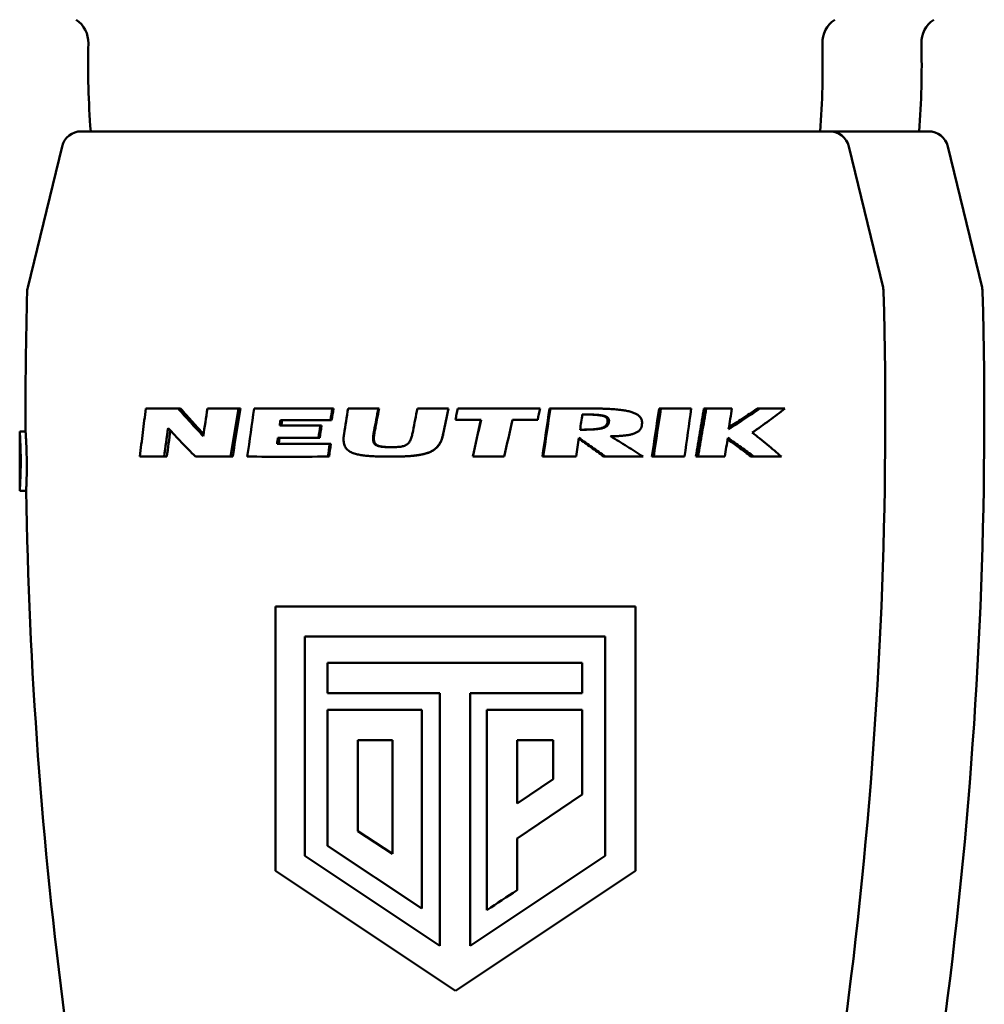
# Model space of a CAD drawing. Header units: millimetres. Extents: x 0 to 2239, y -60 to 841.
# Tile 9 of 151: x 294 to 319, y 79 to 104. Entities that reach past the tile are written whole.
import ezdxf

# ---------------------------------------------------------------- set-up
doc = ezdxf.new("R2010")
doc.units = ezdxf.units.MM
doc.layers.add('Sichtbar (ISO)', color=7, linetype='Continuous', lineweight=50)

msp = doc.modelspace()

# ---------------------------------------------------------------- linework, layer by layer
at = {"layer": 'Sichtbar (ISO)'}
for p, q in [((295.7941, 101.101), (314.6858, 101.101)), ((314.6858, 101.101), (317.1858, 101.101)), ((295.3082, 100.7191), (294.4416, 97.1527)), ((315.1716, 100.7191), (316.0383, 97.1527)), ((317.6716, 100.7191), (318.5383, 97.1527)), ((298.303, 94.1009), (298.2391, 94.101)), ((299.8166, 94.1009), (299.7666, 94.101)), ((302.1624, 94.1009), (302.1341, 94.101)), ((303.3137, 94.1009), (303.296, 94.101)), ((305.0676, 94.1009), (305.066, 94.101)), ((305.3024, 94.1009), (305.303, 94.101)), ((307.6164, 94.1009), (307.6383, 94.101)), ((310.3811, 94.1009), (310.4285, 94.101)), ((311.515, 94.1009), (311.5728, 94.101)), ((312.8573, 94.1009), (312.9274, 94.101)), ((302.1161, 93.8032), (302.0874, 93.8031)), ((305.24, 93.8176), (305.24, 93.8175)), ((294.3871, 93.521), (294.2399, 93.521)), ((294.2399, 92.021), (294.2399, 93.521)), ((300.845, 93.6671), (300.8046, 93.6669)), ((301.8615, 93.6671), (301.8304, 93.6669)), ((309.0807, 93.7577), (309.1161, 93.7575)), ((301.8146, 93.3625), (301.7831, 93.362)), ((300.7772, 93.2053), (300.7362, 93.2047)), ((302.0987, 93.2053), (302.0697, 93.2047)), ((297.9534, 92.8849), (297.8862, 92.884)), ((299.6176, 92.8849), (299.5658, 92.884)), ((302.049, 92.8849), (302.0196, 92.884)), ((304.1328, 92.9032), (304.1258, 92.9026)), ((305.6769, 92.8849), (305.6809, 92.884)), ((307.4369, 92.8849), (307.4572, 92.884)), ((308.9898, 92.8849), (309.0244, 92.884)), ((310.2009, 92.8849), (310.2466, 92.884)), ((311.3102, 92.8849), (311.3661, 92.884)), ((294.402, 92.021), (294.2399, 92.021)), ((300.6944, 89.101), (300.6944, 82.419)), ((300.6944, 89.101), (309.7854, 89.101)), ((309.7854, 82.419), (309.7854, 89.101)), ((301.4364, 82.805), (301.4364, 88.34)), ((309.0244, 88.34), (301.4364, 88.34)), ((309.0244, 88.34), (309.0244, 82.805)), ((302.0124, 87.675), (308.4434, 87.675)), ((304.8504, 86.914), (302.0124, 86.914)), ((304.8504, 86.914), (304.8504, 80.524)), ((305.6114, 80.524), (305.6114, 86.914)), ((308.4434, 86.914), (305.6114, 86.914)), ((302.0124, 86.485), (302.0124, 83.055)), ((302.0124, 86.485), (304.3894, 86.485)), ((304.3894, 81.467), (304.3894, 86.485)), ((306.0354, 86.485), (308.4434, 86.485)), ((306.0354, 86.485), (306.0354, 81.431)), ((308.4434, 84.349), (308.4434, 86.485)), ((303.6494, 85.724), (302.7734, 85.724)), ((307.7094, 85.724), (306.7964, 85.724)), ((307.7094, 84.736), (306.7964, 84.119)), ((306.7964, 83.2407), (308.4434, 84.349)), ((303.6494, 82.85), (302.7734, 83.425)), ((302.0124, 83.055), (304.3894, 81.467)), ((304.8504, 80.524), (301.4364, 82.805)), ((309.0244, 82.805), (305.6114, 80.524)), ((300.6944, 82.419), (305.2399, 79.3887)), ((305.2399, 79.3887), (309.7854, 82.419))]:
    msp.add_line(p, q, dxfattribs=at)
for centre, radius, start, end in [((295.2741, 103.3393), 0.7, 358.60097, 56.2218), ((315.2057, 103.3393), 0.7, 123.7782, 181.39897), ((317.7057, 103.3393), 0.7, 123.7782, 181.39897), ((317.9673, 102.7851), 22, 178.60082, 184.39006), ((292.5125, 102.7851), 22, 355.60994, 1.39918), ((295.0125, 102.7851), 22, 355.60994, 1.39918), ((295.7941, 100.601), 0.5, 90, 166.34185), ((314.6858, 100.601), 0.5, 13.65815, 90), ((317.1858, 100.601), 0.5, 13.65815, 90), ((411.8042, 93.9357), 117.4179, 178.481198, 180.202328), ((294.9274, 97.0346), 0.5, 166.34185, 178.4812), ((198.6756, 93.9357), 117.4179, 346.012168, 1.518804), ((201.1756, 93.9357), 117.4179, 346.012168, 1.518804), ((315.5524, 97.0346), 0.5, 1.51924, 13.65815), ((318.0524, 97.0346), 0.5, 1.51924, 13.65815), ((411.8042, 93.9357), 117.4179, 180.934316, 193.987819)]:
    msp.add_arc(centre, radius, start, end, dxfattribs=at)
for centre, major_axis, ratio, start_param, end_param in [((305.2405, 94.0856), (10.9543, -0.0105), 0.0010367, 2.264182, 2.3652429), ((314.371, 100.0328), (13.7757, 78.6414), 0.1780548, 1.6774396, 1.6863394), ((305.2399, 94.0857), (10.9535, -0.0083), 0.0011874, 2.0940383, 2.1789333), ((313.8154, 99.2852), (-14.5155, -79.8687), 0.1595586, 4.8063056, 4.821577), ((314.0369, 99.2234), (14.4391, 80.0211), 0.1616188, 1.6639815, 1.6792098), ((310.8705, 98.9115), (13.0794, 86.4623), 0.1131811, 1.6435734, 1.6576747), ((305.2399, 94.0856), (10.9535, -0.0058), 0.0013099, 1.8582913, 2.0530991), ((309.2665, 97.0828), (-14.4887, -90.4606), 0.0717969, 4.7568541, 4.7601492), ((309.4139, 97.0415), (14.3894, 90.5552), 0.0731441, 1.6148955, 1.6181843), ((308.7873, 96.6799), (14.5525, 91.1566), 0.0625908, 1.6090805, 1.6161485), ((305.2399, 94.0856), (10.9535, -0.0033), 0.0013765, 1.7492179, 1.8208958), ((308.9306, 95.8717), (-16.4759, -83.7895), 0.0607772, 4.7454712, 4.7521903), ((309.0085, 95.8472), (16.3638, 83.9038), 0.061509, 1.6036047, 1.6103089), ((307.1508, 94.8994), (16.6433, 84.1407), 0.0310154, 1.5864193, 1.5931531), ((305.2399, 94.0856), (10.9535, -0.0008), 0.001407, 1.5866756, 1.6584167), ((305.7478, 94.1183), (-17.1021, -81.5881), 0.0079631, 4.7142691, 4.7221625), ((305.7589, 94.1152), (16.9853, 81.7074), 0.0080758, 1.5726501, 1.5805253), ((305.2399, 94.0856), (10.9535, 0.0016), 0.0014062, 1.374154, 1.5650384), ((300.7786, 91.9615), (-17.2886, -78.3317), 0.0746835, 1.6109716, 1.6145914), ((302.5591, 91.5665), (-14.0379, -94.2004), 0.0486264, 1.5920389, 1.6049496), ((302.6704, 91.5351), (14.1415, 94.1296), 0.0476356, 4.7338766, 4.7468082), ((305.2399, 94.0856), (10.9535, 0.0041), 0.0013585, 1.2578237, 1.3500433), ((298.6414, 88.8546), (-13.5824, -86.1993), 0.123936, 1.6370871, 1.6512114), ((298.8636, 88.7938), (13.661, 86.0692), 0.1219185, 4.7792694, 4.7934278), ((305.2399, 94.0857), (10.9535, 0.0078), 0.0012084, 0.995873, 1.0773171), ((298.4629, 88.1105), (-12.9062, -84.3017), 0.1375381, 1.6484918, 1.6629545), ((305.2399, 94.0857), (10.9535, 0.0093), 0.0011124, 0.8797616, 0.9543191), ((293.9536, 87.2671), (-14.0147, -75.1105), 0.2205415, 1.6959846, 1.7029574), ((305.2402, 93.8154), (10.9542, 0.005), 0.0010328, 4.2975074, 4.4204422), ((305.2399, 93.8285), (10.9533, 0), 0.0010053, 4.7123907, 4.771595), ((304.1472, 93.2283), (-17.3605, -78.8452), 0.0194181, 1.5707164, 1.5825449), ((304.1557, 93.2233), (17.4769, 78.7167), 0.0193778, 4.7123814, 4.7242405), ((302.46, 92.4807), (-17.4173, -78.676), 0.0475597, 1.5864511, 1.5983162), ((305.2399, 93.8285), (10.9537, -0.0014), 0.0009965, 4.8442124, 4.9032955), ((301.816, 90.7377), (-13.7703, -93.0277), 0.0647893, 1.6107762, 1.6149279), ((314.1914, 100.7049), (-12.333, -75.127), 0.1965267, 4.8392141, 4.8488757), ((314.4786, 100.6354), (12.2876, 75.3168), 0.1991942, 1.6975257, 1.7063154), ((305.2404, 93.6919), (10.9546, 0.009), 0.0021378, 4.2954923, 4.3958388), ((305.2406, 93.6919), (10.8552, 0.0089), 0.0021378, 4.295486, 4.3958355), ((309.5947, 97.2832), (-14.3214, -89.8083), 0.0781577, 4.7651271, 4.7685248), ((309.7625, 97.2381), (14.2259, 89.9098), 0.0797095, 1.6231327, 1.6265236), ((305.2403, 93.4155), (-10.9534, -0.0194), 0.0045547, 1.1493262, 1.2496628), ((301.9283, 90.7032), (-13.8317, -93.4812), 0.0632478, 1.6034847, 1.6085781), ((293.5882, 87.1584), (-14.2424, -76.3637), 0.2215115, 1.6870716, 1.6933135), ((309.3666, 96.9432), (-14.4266, -89.8669), 0.0727492, 4.7656767, 4.7692482), ((309.5304, 96.9005), (14.3295, 89.9675), 0.0742847, 1.6237086, 1.627273), ((305.2399, 92.9819), (-10.9491, -0.0686), 0.0063863, 0.7558768, 0.8343519), ((305.2407, 92.982), (-10.9506, -0.0549), 0.0074259, 0.9280291, 1.0259782), ((305.2399, 92.982), (-10.9492, -0.0383), 0.0082858, 1.070358, 1.2722346), ((305.2399, 92.9821), (-10.9493, 0.0075), 0.0089315, 1.6110885, 1.6837523), ((305.2399, 92.982), (-10.9493, 0.0236), 0.0086932, 1.7747259, 1.8530811), ((305.2396, 92.982), (-10.9502, 0.0383), 0.0082498, 1.9237468, 2.0189424), ((305.2399, 92.982), (-10.9492, 0.0484), 0.0077891, 2.0457456, 2.1274216), ((305.2399, 92.982), (-10.9491, 0.0579), 0.0072233, 2.1646332, 2.2411325), ((305.2396, 92.982), (-10.9496, 0.0707), 0.0062089, 2.3301711, 2.4214641), ((302.0139, 93.9151), (-0.0001, -111.7815), 0.0000128, 4.7682413, 4.7750613), ((308.4449, 93.9153), (0.0001, 111.8677), 0.0000136, 1.6266081, 1.6334228), ((302.7754, 93.9016), (0.0001, 113.8807), 0.0000175, 1.6426659, 1.6629221), ((303.651, 93.9205), (-0.0001, -116.0009), 0.0000132, 4.7831067, 4.8079689), ((306.8027, 93.9239), (0.0005, 116.1009), 0.000054, 1.6414823, 1.6553483), ((307.7137, 93.9084), (-0.0003, -113.9621), 0.0000371, 4.7842673, 4.7929622), ((306.77, 93.9113), (-0.0026, 115.9579), 0.0002266, 4.6089117, 4.6202372), ((305.9693, 81.3878), (11.8747, 7.8438), 0.0000267, 4.7179379, 4.7820802)]:
    msp.add_ellipse(centre, major_axis=major_axis, ratio=ratio, start_param=start_param, end_param=end_param, dxfattribs=at)
for points, knots in [([(297.2729, 92.884), (297.2978, 93.0867), (297.323, 93.2894), (297.3736, 93.6951), (297.3992, 93.898), (297.4249, 94.101)], [0.00000101, 0.00000101, 0.00000101, 0.00000101, 0.06187348, 0.06187348, 0.12374591, 0.12374591, 0.12374591, 0.12374591]), ([(298.2391, 94.101), (298.3414, 93.9844), (298.4455, 93.8678), (298.6571, 93.6351), (298.7646, 93.519), (298.8738, 93.403)], [0.00000086, 0.00000086, 0.00000086, 0.00000086, 0.05311507, 0.05311507, 0.106226, 0.106226, 0.106226, 0.106226]), ([(298.8821, 93.457), (298.791, 93.555), (298.701, 93.6533), (298.5075, 93.8679), (298.4044, 93.9843), (298.303, 94.1009)], [0.008128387, 0.008128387, 0.008128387, 0.008128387, 0.05281882, 0.05281882, 0.105638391, 0.105638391, 0.105638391, 0.105638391]), ([(305.24, 93.8175), (305.2505, 93.8648), (305.261, 93.912), (305.282, 94.0065), (305.2925, 94.0538), (305.303, 94.101)], [0.000001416, 0.000001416, 0.000001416, 0.000001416, 0.01452291, 0.01452291, 0.029044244, 0.029044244, 0.029044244, 0.029044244]), ([(305.3024, 94.1009), (305.292, 94.0537), (305.2816, 94.0064), (305.2608, 93.912), (305.2504, 93.8648), (305.24, 93.8176)], [0.000010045, 0.000010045, 0.000010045, 0.000010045, 0.014517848, 0.014517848, 0.029016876, 0.029016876, 0.029016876, 0.029016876]), ([(308.6124, 94.101), (308.6533, 94.101), (308.693, 94.1009), (308.7313, 94.1006), (308.7697, 94.1002), (308.8067, 94.0998), (308.8425, 94.0991), (308.8783, 94.0985), (308.9128, 94.0977), (308.9462, 94.0967), (308.9796, 94.0958), (309.0119, 94.0947), (309.0431, 94.0934), (309.0743, 94.0921), (309.1044, 94.0907), (309.1335, 94.0891), (309.1626, 94.0875), (309.1907, 94.0857), (309.2179, 94.0838), (309.2451, 94.0819), (309.2713, 94.0798), (309.2967, 94.0775), (309.3221, 94.0753), (309.3466, 94.0729), (309.3704, 94.0702), (309.3941, 94.0676), (309.4171, 94.0648), (309.4393, 94.0618), (309.4615, 94.0588), (309.483, 94.0556), (309.5037, 94.0522), (309.5244, 94.0488), (309.5443, 94.0452), (309.5635, 94.0414), (309.5826, 94.0376), (309.601, 94.0337), (309.6186, 94.0295), (309.6361, 94.0253), (309.6529, 94.0209), (309.6689, 94.0163), (309.6849, 94.0117), (309.7002, 94.0069), (309.7149, 94.0018), (309.7296, 93.9967), (309.7436, 93.9914), (309.7571, 93.9858), (309.7706, 93.9801), (309.7834, 93.9742), (309.7958, 93.9679), (309.8082, 93.9615), (309.8201, 93.9548), (309.8315, 93.9476), (309.8429, 93.9404), (309.8538, 93.9326), (309.8642, 93.9239), (309.8747, 93.9153), (309.8847, 93.9059), (309.8941, 93.8955), (309.9034, 93.8852), (309.9121, 93.8739), (309.9196, 93.8618), (309.9271, 93.8497), (309.9335, 93.8367), (309.9385, 93.8231), (309.9435, 93.8094), (309.9471, 93.7951), (309.9494, 93.7807), (309.9518, 93.7663), (309.953, 93.7518), (309.9529, 93.737)], [0, 0, 0, 0, 0.0434783, 0.0434783, 0.0434783, 0.0869565, 0.0869565, 0.0869565, 0.1304348, 0.1304348, 0.1304348, 0.173913, 0.173913, 0.173913, 0.2173913, 0.2173913, 0.2173913, 0.2608696, 0.2608696, 0.2608696, 0.3043478, 0.3043478, 0.3043478, 0.3478261, 0.3478261, 0.3478261, 0.3913043, 0.3913043, 0.3913043, 0.4347826, 0.4347826, 0.4347826, 0.4782609, 0.4782609, 0.4782609, 0.5217391, 0.5217391, 0.5217391, 0.5652174, 0.5652174, 0.5652174, 0.6086957, 0.6086957, 0.6086957, 0.6521739, 0.6521739, 0.6521739, 0.6956522, 0.6956522, 0.6956522, 0.7391304, 0.7391304, 0.7391304, 0.7826087, 0.7826087, 0.7826087, 0.826087, 0.826087, 0.826087, 0.8695652, 0.8695652, 0.8695652, 0.9130435, 0.9130435, 0.9130435, 0.9565217, 0.9565217, 0.9565217, 1, 1, 1, 1]), ([(311.515, 94.1009), (311.4812, 93.8984), (311.4473, 93.6958), (311.379, 93.2904), (311.3447, 93.0877), (311.3102, 92.8849)], [0.00000186, 0.00000186, 0.00000186, 0.00000186, 0.06203223, 0.06203223, 0.12406062, 0.12406062, 0.12406062, 0.12406062]), ([(311.3661, 92.884), (311.4009, 93.087), (311.4356, 93.2899), (311.5045, 93.6956), (311.5387, 93.8983), (311.5728, 94.101)], [0.00000101, 0.00000101, 0.00000101, 0.00000101, 0.0621037, 0.0621037, 0.1242064, 0.1242064, 0.1242064, 0.1242064]), ([(312.1388, 93.5789), (312.2763, 93.665), (312.4109, 93.7516), (312.6738, 93.9257), (312.8022, 94.0132), (312.9274, 94.101)], [0.00001123, 0.00001123, 0.00001123, 0.00001123, 0.05900293, 0.05900293, 0.11799894, 0.11799894, 0.11799894, 0.11799894]), ([(312.8573, 94.1009), (312.7332, 94.0131), (312.6059, 93.9257), (312.3678, 93.7667), (312.2579, 93.695), (312.1459, 93.6236)], [0.00000248, 0.00000248, 0.00000248, 0.00000248, 0.05856434, 0.05856434, 0.10703216, 0.10703216, 0.10703216, 0.10703216]), ([(313.5588, 94.101), (313.4301, 93.9979), (313.2971, 93.8955), (313.0224, 93.6924), (312.8808, 93.5917), (312.735, 93.492)], [0, 0, 0, 0, 0.06694474, 0.06694474, 0.13388353, 0.13388353, 0.13388353, 0.13388353]), ([(312.9274, 94.101), (313.0374, 94.1011), (313.145, 94.1011), (313.3555, 94.1011), (313.4584, 94.1011), (313.5588, 94.101)], [-0.092592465, -0.092592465, -0.092592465, -0.092592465, -0.04630335, -0.04630335, 0, 0, 0, 0]), ([(300.8247, 93.803), (300.8214, 93.7803), (300.818, 93.7577), (300.8113, 93.7123), (300.808, 93.6896), (300.8046, 93.6669)], [0.000006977, 0.000006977, 0.000006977, 0.000006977, 0.006902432, 0.006902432, 0.013799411, 0.013799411, 0.013799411, 0.013799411]), ([(300.845, 93.6671), (300.8493, 93.696), (300.8535, 93.7248), (300.8602, 93.7701), (300.8627, 93.7866), (300.8651, 93.803)], [-3.637095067, -3.637095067, -3.637095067, -3.637095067, -3.628332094, -3.628332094, -3.623333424, -3.623333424, -3.623333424, -3.623333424]), ([(309.1161, 93.7575), (309.1174, 93.7646), (309.1182, 93.7718), (309.1187, 93.7789), (309.1191, 93.7861), (309.1192, 93.7933), (309.1186, 93.8005), (309.118, 93.8077), (309.1168, 93.8148), (309.1149, 93.8218), (309.113, 93.8288), (309.1104, 93.8357), (309.1072, 93.8421), (309.1039, 93.8485), (309.1, 93.8544), (309.0955, 93.8597), (309.0911, 93.8651), (309.0861, 93.8698), (309.0809, 93.8742), (309.0756, 93.8785), (309.07, 93.8824), (309.0642, 93.886), (309.0584, 93.8896), (309.0523, 93.8929), (309.0459, 93.8959), (309.0395, 93.8989), (309.0329, 93.9016), (309.026, 93.9042), (309.0191, 93.9068), (309.0119, 93.9091), (309.0045, 93.9113), (308.997, 93.9135), (308.9893, 93.9156), (308.9813, 93.9175), (308.9733, 93.9194), (308.965, 93.9212), (308.9564, 93.9229), (308.9478, 93.9246), (308.9388, 93.9262), (308.9295, 93.9277), (308.9202, 93.9292), (308.9106, 93.9306), (308.9007, 93.9319), (308.8907, 93.9332), (308.8805, 93.9344), (308.8699, 93.9355), (308.8593, 93.9366), (308.8485, 93.9377), (308.8373, 93.9386), (308.8261, 93.9396), (308.8147, 93.9405), (308.8029, 93.9413), (308.7911, 93.9422), (308.7789, 93.9429), (308.7665, 93.9436), (308.754, 93.9443), (308.7412, 93.945), (308.728, 93.9455), (308.7147, 93.9461), (308.7012, 93.9466), (308.6872, 93.9471), (308.6732, 93.9476), (308.6589, 93.948), (308.6441, 93.9484), (308.6293, 93.9488), (308.6141, 93.9491), (308.5984, 93.9493), (308.5828, 93.9496), (308.5667, 93.9498), (308.5501, 93.95), (308.5335, 93.9502), (308.5165, 93.9503), (308.4989, 93.9504), (308.4814, 93.9505), (308.4633, 93.9506), (308.4448, 93.9506)], [0, 0, 0, 0, 0.04, 0.04, 0.04, 0.08, 0.08, 0.08, 0.12, 0.12, 0.12, 0.16, 0.16, 0.16, 0.2, 0.2, 0.2, 0.24, 0.24, 0.24, 0.28, 0.28, 0.28, 0.32, 0.32, 0.32, 0.36, 0.36, 0.36, 0.4, 0.4, 0.4, 0.44, 0.44, 0.44, 0.48, 0.48, 0.48, 0.52, 0.52, 0.52, 0.56, 0.56, 0.56, 0.6, 0.6, 0.6, 0.64, 0.64, 0.64, 0.68, 0.68, 0.68, 0.72, 0.72, 0.72, 0.76, 0.76, 0.76, 0.8, 0.8, 0.8, 0.84, 0.84, 0.84, 0.88, 0.88, 0.88, 0.92, 0.92, 0.92, 0.96, 0.96, 0.96, 1, 1, 1, 1]), ([(308.4448, 93.9505), (308.453, 93.9505), (308.4612, 93.9505), (308.4692, 93.9504), (308.4866, 93.9503), (308.5035, 93.9502), (308.5199, 93.95), (308.5363, 93.9498), (308.5523, 93.9496), (308.5678, 93.9493), (308.5833, 93.9491), (308.5984, 93.9487), (308.613, 93.9484), (308.6277, 93.948), (308.6419, 93.9476), (308.6557, 93.9471), (308.6696, 93.9466), (308.683, 93.9461), (308.6961, 93.9455), (308.7092, 93.9449), (308.7219, 93.9443), (308.7343, 93.9436), (308.7466, 93.9429), (308.7586, 93.9421), (308.7703, 93.9413), (308.782, 93.9405), (308.7934, 93.9396), (308.8045, 93.9386), (308.8155, 93.9377), (308.8263, 93.9366), (308.8368, 93.9355), (308.8472, 93.9344), (308.8574, 93.9332), (308.8672, 93.9319), (308.8771, 93.9306), (308.8866, 93.9292), (308.8958, 93.9277), (308.905, 93.9262), (308.9139, 93.9246), (308.9225, 93.9229), (308.931, 93.9212), (308.9392, 93.9195), (308.9472, 93.9175), (308.9551, 93.9156), (308.9627, 93.9136), (308.9701, 93.9114), (308.9775, 93.9091), (308.9846, 93.9068), (308.9914, 93.9042), (308.9983, 93.9017), (309.0049, 93.8989), (309.0112, 93.8959), (309.0175, 93.8929), (309.0235, 93.8896), (309.0293, 93.8861), (309.0351, 93.8825), (309.0406, 93.8786), (309.0458, 93.8742), (309.051, 93.8699), (309.0559, 93.8651), (309.0603, 93.8598), (309.0648, 93.8544), (309.0687, 93.8485), (309.0719, 93.8422), (309.0751, 93.8358), (309.0777, 93.8289), (309.0796, 93.8219), (309.0814, 93.8149), (309.0826, 93.8078), (309.0832, 93.8006), (309.0837, 93.7934), (309.0837, 93.7862), (309.0832, 93.7791), (309.0828, 93.7719), (309.082, 93.7648), (309.0807, 93.7577)], [0.02154497, 0.02154497, 0.02154497, 0.02154497, 0.04, 0.04, 0.04, 0.08, 0.08, 0.08, 0.12, 0.12, 0.12, 0.16, 0.16, 0.16, 0.2, 0.2, 0.2, 0.24, 0.24, 0.24, 0.28, 0.28, 0.28, 0.32, 0.32, 0.32, 0.36, 0.36, 0.36, 0.4, 0.4, 0.4, 0.44, 0.44, 0.44, 0.48, 0.48, 0.48, 0.52, 0.52, 0.52, 0.56, 0.56, 0.56, 0.6, 0.6, 0.6, 0.64, 0.64, 0.64, 0.68, 0.68, 0.68, 0.72, 0.72, 0.72, 0.76, 0.76, 0.76, 0.8, 0.8, 0.8, 0.84, 0.84, 0.84, 0.88, 0.88, 0.88, 0.92, 0.92, 0.92, 0.96, 0.96, 0.96, 1, 1, 1, 1]), ([(294.2399, 93.521), (294.2399, 93.521), (294.2413, 93.5022), (294.2461, 93.4257), (294.2495, 93.3679), (294.2559, 93.2348), (294.2594, 93.1505), (294.2642, 92.9657), (294.2655, 92.8652), (294.2655, 92.771), (294.2655, 92.6768), (294.2642, 92.5764), (294.2594, 92.3916), (294.2559, 92.3073), (294.2495, 92.1741), (294.2461, 92.1164), (294.2413, 92.0399), (294.2399, 92.021), (294.2399, 92.021)], [0.3391309, 0.3391309, 0.3391309, 0.3391309, 0.3673918, 0.3673918, 0.3956527, 0.3956527, 0.42391362, 0.42391362, 0.45217454, 0.45217454, 0.45217454, 0.48043546, 0.48043546, 0.50869637, 0.50869637, 0.53695727, 0.53695727, 0.56521817, 0.56521817, 0.56521817, 0.56521817]), ([(294.3871, 93.521), (294.3871, 93.521), (294.3871, 93.521), (294.3871, 93.5204), (294.3885, 93.5016), (294.3934, 93.4308), (294.3967, 93.3804), (294.4038, 93.2516), (294.4076, 93.1737), (294.4132, 93.0202), (294.4152, 92.9488), (294.4178, 92.8087), (294.4185, 92.7409), (294.4188, 92.6021), (294.4183, 92.5319), (294.4159, 92.3831), (294.4139, 92.3078), (294.4093, 92.1731), (294.4067, 92.1171), (294.4031, 92.0407), (294.402, 92.021), (294.402, 92.021)], [-0.23631549, -0.23631549, -0.23631549, -0.23631549, -0.23583802, -0.23583802, -0.20723758, -0.20723758, -0.17945087, -0.17945087, -0.15086621, -0.15086621, -0.12864153, -0.12864153, -0.10840358, -0.10840358, -0.08664448, -0.08664448, -0.05950283, -0.05950283, -0.02975685, -0.02975685, 0, 0, 0, 0]), ([(298.6771, 92.884), (298.5575, 93.0039), (298.4401, 93.1241), (298.2096, 93.365), (298.0965, 93.4857), (297.9856, 93.6067)], [0.00000046, 0.00000046, 0.00000046, 0.00000046, 0.05726828, 0.05726828, 0.11453073, 0.11453073, 0.11453073, 0.11453073]), ([(303.1866, 93.5382), (303.1837, 93.5234), (303.181, 93.5089), (303.1786, 93.4947), (303.1761, 93.4805), (303.1739, 93.4665), (303.1719, 93.4528), (303.1699, 93.439), (303.1682, 93.4255), (303.1668, 93.4122), (303.1653, 93.399), (303.1642, 93.3859), (303.1635, 93.3732), (303.1628, 93.3605), (303.1624, 93.3481), (303.1626, 93.336), (303.1627, 93.3239), (303.1634, 93.3121), (303.1647, 93.3005), (303.166, 93.289), (303.1679, 93.2776), (303.1709, 93.2666), (303.1739, 93.2556), (303.178, 93.2448), (303.183, 93.2349), (303.188, 93.2249), (303.194, 93.2157), (303.2012, 93.2072), (303.2085, 93.1987), (303.217, 93.1909), (303.2259, 93.1843), (303.2349, 93.1777), (303.2442, 93.1723), (303.2534, 93.1677), (303.2626, 93.1632), (303.2716, 93.1596), (303.2807, 93.1565), (303.2897, 93.1533), (303.2989, 93.1507), (303.3078, 93.1484), (303.3168, 93.1461), (303.3255, 93.1442), (303.3342, 93.1425), (303.3428, 93.1407), (303.3514, 93.1393), (303.3598, 93.138), (303.3683, 93.1366), (303.3767, 93.1355), (303.385, 93.1345), (303.3933, 93.1335), (303.4015, 93.1326), (303.4096, 93.1318), (303.4178, 93.131), (303.4259, 93.1303), (303.434, 93.1296), (303.4421, 93.129), (303.4502, 93.1284), (303.4583, 93.1279), (303.4663, 93.1274), (303.4744, 93.127), (303.4824, 93.1266), (303.4905, 93.1262), (303.4986, 93.1258), (303.5066, 93.1255), (303.5147, 93.1252), (303.5227, 93.125), (303.5308, 93.1248), (303.5388, 93.1245), (303.5469, 93.1243), (303.5549, 93.1242), (303.563, 93.124), (303.571, 93.1239), (303.5791, 93.1238), (303.5872, 93.1237), (303.5953, 93.1237), (303.6034, 93.1236), (303.6115, 93.1236), (303.6196, 93.1235), (303.6278, 93.1235)], [0, 0, 0, 0, 0.0384615, 0.0384615, 0.0384615, 0.0769231, 0.0769231, 0.0769231, 0.1153846, 0.1153846, 0.1153846, 0.1538462, 0.1538462, 0.1538462, 0.1923077, 0.1923077, 0.1923077, 0.2307692, 0.2307692, 0.2307692, 0.2692308, 0.2692308, 0.2692308, 0.3076923, 0.3076923, 0.3076923, 0.3461538, 0.3461538, 0.3461538, 0.3846154, 0.3846154, 0.3846154, 0.4230769, 0.4230769, 0.4230769, 0.4615385, 0.4615385, 0.4615385, 0.5, 0.5, 0.5, 0.5384615, 0.5384615, 0.5384615, 0.5769231, 0.5769231, 0.5769231, 0.6153846, 0.6153846, 0.6153846, 0.6538462, 0.6538462, 0.6538462, 0.6923077, 0.6923077, 0.6923077, 0.7307692, 0.7307692, 0.7307692, 0.7692308, 0.7692308, 0.7692308, 0.8076923, 0.8076923, 0.8076923, 0.8461538, 0.8461538, 0.8461538, 0.8846154, 0.8846154, 0.8846154, 0.9230769, 0.9230769, 0.9230769, 0.9615385, 0.9615385, 0.9615385, 1, 1, 1, 1]), ([(303.6574, 93.1243), (303.6525, 93.1242), (303.6475, 93.1242), (303.6425, 93.1242), (303.6344, 93.1242), (303.6264, 93.1243), (303.6184, 93.1243), (303.6103, 93.1243), (303.6023, 93.1244), (303.5943, 93.1245), (303.5863, 93.1246), (303.5783, 93.1247), (303.5703, 93.1249), (303.5623, 93.125), (303.5543, 93.1252), (303.5464, 93.1254), (303.5384, 93.1257), (303.5304, 93.1259), (303.5224, 93.1262), (303.5145, 93.1265), (303.5065, 93.1269), (303.4985, 93.1273), (303.4905, 93.1277), (303.4825, 93.1281), (303.4745, 93.1286), (303.4666, 93.1291), (303.4586, 93.1297), (303.4505, 93.1303), (303.4425, 93.1309), (303.4345, 93.1316), (303.4264, 93.1325), (303.4183, 93.1333), (303.4101, 93.1342), (303.4019, 93.1352), (303.3937, 93.1362), (303.3854, 93.1373), (303.377, 93.1386), (303.3686, 93.1399), (303.3601, 93.1414), (303.3516, 93.1431), (303.343, 93.1448), (303.3343, 93.1468), (303.3255, 93.1491), (303.3166, 93.1514), (303.3076, 93.154), (303.2986, 93.1571), (303.2896, 93.1603), (303.2807, 93.1639), (303.2716, 93.1684), (303.2625, 93.1729), (303.2532, 93.1783), (303.2443, 93.1849), (303.2355, 93.1915), (303.227, 93.1993), (303.2198, 93.2078), (303.2127, 93.2163), (303.2068, 93.2255), (303.2018, 93.2355), (303.1968, 93.2454), (303.1928, 93.2561), (303.1898, 93.2672), (303.1868, 93.2782), (303.1849, 93.2895), (303.1836, 93.3011), (303.1823, 93.3126), (303.1817, 93.3244), (303.1816, 93.3365), (303.1814, 93.3486), (303.1817, 93.361), (303.1825, 93.3737), (303.1832, 93.3864), (303.1843, 93.3994), (303.1857, 93.4127), (303.1871, 93.4259), (303.1888, 93.4394), (303.1908, 93.4532), (303.1927, 93.4669), (303.195, 93.4809), (303.1974, 93.4951), (303.1998, 93.5093), (303.2025, 93.5238), (303.2053, 93.5385)], [0, 0, 0, 0, 0.0231997, 0.0231997, 0.0231997, 0.0607689, 0.0607689, 0.0607689, 0.0983382, 0.0983382, 0.0983382, 0.1359074, 0.1359074, 0.1359074, 0.1734767, 0.1734767, 0.1734767, 0.2110459, 0.2110459, 0.2110459, 0.2486151, 0.2486151, 0.2486151, 0.2861844, 0.2861844, 0.2861844, 0.3237536, 0.3237536, 0.3237536, 0.3613229, 0.3613229, 0.3613229, 0.3988921, 0.3988921, 0.3988921, 0.4364614, 0.4364614, 0.4364614, 0.4740306, 0.4740306, 0.4740306, 0.5115998, 0.5115998, 0.5115998, 0.5491691, 0.5491691, 0.5491691, 0.5867383, 0.5867383, 0.5867383, 0.6243076, 0.6243076, 0.6243076, 0.6618768, 0.6618768, 0.6618768, 0.6994461, 0.6994461, 0.6994461, 0.7370153, 0.7370153, 0.7370153, 0.7745845, 0.7745845, 0.7745845, 0.8121538, 0.8121538, 0.8121538, 0.849723, 0.849723, 0.849723, 0.8872923, 0.8872923, 0.8872923, 0.9248615, 0.9248615, 0.9248615, 0.9624308, 0.9624308, 0.9624308, 1, 1, 1, 1]), ([(303.6278, 93.1235), (303.6514, 93.1235), (303.6738, 93.1238), (303.695, 93.1242), (303.7162, 93.1247), (303.7361, 93.1254), (303.755, 93.1264), (303.7739, 93.1273), (303.7919, 93.1286), (303.8093, 93.1302), (303.8267, 93.1318), (303.8434, 93.1337), (303.8596, 93.1362), (303.8758, 93.1386), (303.8916, 93.1416), (303.907, 93.1452), (303.9225, 93.1489), (303.9377, 93.1533), (303.9527, 93.1588), (303.9677, 93.1642), (303.9826, 93.1708), (303.9967, 93.1789), (304.0108, 93.1869), (304.0242, 93.1965), (304.0363, 93.2074), (304.0484, 93.2183), (304.0593, 93.2306), (304.069, 93.2437), (304.0787, 93.2568), (304.0872, 93.2706), (304.0947, 93.2848), (304.1022, 93.2989), (304.1086, 93.3134), (304.1145, 93.3282), (304.1204, 93.343), (304.1257, 93.3582), (304.1307, 93.3739), (304.1356, 93.3896), (304.1402, 93.4058), (304.1446, 93.4226), (304.149, 93.4395), (304.1532, 93.4571), (304.1574, 93.4757), (304.1615, 93.4943), (304.1657, 93.5139), (304.1697, 93.5345)], [0, 0, 0, 0, 0.0666667, 0.0666667, 0.0666667, 0.1333333, 0.1333333, 0.1333333, 0.2, 0.2, 0.2, 0.2666667, 0.2666667, 0.2666667, 0.3333333, 0.3333333, 0.3333333, 0.4, 0.4, 0.4, 0.4666667, 0.4666667, 0.4666667, 0.5333333, 0.5333333, 0.5333333, 0.6, 0.6, 0.6, 0.6666667, 0.6666667, 0.6666667, 0.7333333, 0.7333333, 0.7333333, 0.8, 0.8, 0.8, 0.8666667, 0.8666667, 0.8666667, 0.9333333, 0.9333333, 0.9333333, 1, 1, 1, 1]), ([(309.0807, 93.7577), (309.0789, 93.7458), (309.0761, 93.7344), (309.0724, 93.7235), (309.0687, 93.7126), (309.0641, 93.7021), (309.0584, 93.6924), (309.0527, 93.6828), (309.0459, 93.674), (309.0382, 93.6658), (309.0305, 93.6577), (309.0219, 93.6502), (309.0127, 93.6436), (309.0034, 93.6371), (308.9936, 93.6315), (308.9836, 93.6266), (308.9736, 93.6217), (308.9633, 93.6175), (308.9527, 93.6137), (308.9421, 93.61), (308.9312, 93.6066), (308.92, 93.6036), (308.9088, 93.6005), (308.8974, 93.5978), (308.8857, 93.5954), (308.874, 93.593), (308.8621, 93.5908), (308.8499, 93.5888), (308.8377, 93.5868), (308.8253, 93.5851), (308.8126, 93.5834), (308.8, 93.5818), (308.7871, 93.5804), (308.7739, 93.5791), (308.7608, 93.5778), (308.7474, 93.5766), (308.7338, 93.5755), (308.7201, 93.5744), (308.7063, 93.5735), (308.6921, 93.5726), (308.678, 93.5717), (308.6636, 93.571), (308.649, 93.5703), (308.6344, 93.5696), (308.6195, 93.569), (308.6044, 93.5685), (308.5893, 93.5679), (308.574, 93.5675), (308.5584, 93.5671), (308.5428, 93.5667), (308.527, 93.5663), (308.511, 93.566), (308.4949, 93.5658), (308.4786, 93.5655), (308.4621, 93.5653), (308.4456, 93.5652), (308.4288, 93.565), (308.4118, 93.565), (308.4042, 93.5649), (308.3965, 93.5649), (308.3888, 93.5649)], [0, 0, 0, 0, 0.05, 0.05, 0.05, 0.1, 0.1, 0.1, 0.15, 0.15, 0.15, 0.2, 0.2, 0.2, 0.25, 0.25, 0.25, 0.3, 0.3, 0.3, 0.35, 0.35, 0.35, 0.4, 0.4, 0.4, 0.45, 0.45, 0.45, 0.5, 0.5, 0.5, 0.55, 0.55, 0.55, 0.6, 0.6, 0.6, 0.65, 0.65, 0.65, 0.7, 0.7, 0.7, 0.75, 0.75, 0.75, 0.8, 0.8, 0.8, 0.85, 0.85, 0.85, 0.9, 0.9, 0.9, 0.95, 0.95, 0.95, 0.9723596, 0.9723596, 0.9723596, 0.9723596]), ([(309.9529, 93.737), (309.9532, 93.7111), (309.9507, 93.6865), (309.9456, 93.6634), (309.9404, 93.6402), (309.9326, 93.6184), (309.9218, 93.5984), (309.911, 93.5783), (309.8972, 93.5599), (309.8806, 93.5435), (309.864, 93.5271), (309.8445, 93.5126), (309.8228, 93.4999), (309.8011, 93.4873), (309.7773, 93.4764), (309.7518, 93.4671), (309.7263, 93.4578), (309.6993, 93.4499), (309.6711, 93.4432), (309.643, 93.4366), (309.6136, 93.431), (309.583, 93.4263), (309.5524, 93.4217), (309.5206, 93.4178), (309.4876, 93.4146), (309.4546, 93.4115), (309.4204, 93.409), (309.385, 93.407), (309.3495, 93.4051), (309.3129, 93.4038), (309.275, 93.4029), (309.2372, 93.4019), (309.1981, 93.4015), (309.1577, 93.4015)], [0, 0, 0, 0, 0.0909091, 0.0909091, 0.0909091, 0.1818182, 0.1818182, 0.1818182, 0.2727273, 0.2727273, 0.2727273, 0.3636364, 0.3636364, 0.3636364, 0.4545455, 0.4545455, 0.4545455, 0.5454545, 0.5454545, 0.5454545, 0.6363636, 0.6363636, 0.6363636, 0.7272727, 0.7272727, 0.7272727, 0.8181818, 0.8181818, 0.8181818, 0.9090909, 0.9090909, 0.9090909, 1, 1, 1, 1]), ([(300.7594, 93.362), (300.7555, 93.3358), (300.7516, 93.3096), (300.7439, 93.2571), (300.74, 93.2309), (300.7362, 93.2047)], [0.000005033, 0.000005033, 0.000005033, 0.000005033, 0.00797415, 0.00797415, 0.015943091, 0.015943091, 0.015943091, 0.015943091]), ([(300.7772, 93.2053), (300.784, 93.2517), (300.7908, 93.2979), (300.7985, 93.3501), (300.7994, 93.356), (300.8003, 93.362)], [-3.658738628, -3.658738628, -3.658738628, -3.658738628, -3.644687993, -3.644687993, -3.642879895, -3.642879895, -3.642879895, -3.642879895]), ([(303.5888, 92.884), (303.5591, 92.884), (303.5299, 92.8841), (303.5013, 92.8844), (303.4727, 92.8846), (303.4447, 92.8849), (303.4173, 92.8854), (303.3898, 92.8858), (303.363, 92.8864), (303.3366, 92.8871), (303.3103, 92.8878), (303.2844, 92.8886), (303.2591, 92.8895), (303.2338, 92.8905), (303.2089, 92.8916), (303.1845, 92.8928), (303.1601, 92.8941), (303.1361, 92.8955), (303.1126, 92.8971), (303.089, 92.8987), (303.0659, 92.9004), (303.0432, 92.9024), (303.0205, 92.9043), (302.9983, 92.9065), (302.9766, 92.9088), (302.9548, 92.9112), (302.9337, 92.9137), (302.9131, 92.9165), (302.8925, 92.9193), (302.8726, 92.9223), (302.8531, 92.9256), (302.8337, 92.9289), (302.8148, 92.9324), (302.7962, 92.9362), (302.7777, 92.9401), (302.7595, 92.9443), (302.7415, 92.949), (302.7235, 92.9536), (302.7057, 92.9587), (302.688, 92.9645), (302.6704, 92.9702), (302.6529, 92.9765), (302.6357, 92.9837), (302.6185, 92.9909), (302.6016, 92.999), (302.5853, 93.0081), (302.5689, 93.0172), (302.553, 93.0274), (302.538, 93.0388), (302.523, 93.0502), (302.5088, 93.0628), (302.496, 93.077), (302.4833, 93.0911), (302.4719, 93.1068), (302.4623, 93.1232), (302.4526, 93.1396), (302.4447, 93.1568), (302.4383, 93.1746), (302.432, 93.1924), (302.4271, 93.2108), (302.4237, 93.2295), (302.4202, 93.2483), (302.4182, 93.2673), (302.4171, 93.2863), (302.416, 93.3053), (302.4159, 93.3242), (302.4165, 93.3431), (302.4171, 93.362), (302.4185, 93.381), (302.4204, 93.4), (302.4223, 93.419), (302.4248, 93.438), (302.4279, 93.457)], [0, 0, 0, 0, 0.0416667, 0.0416667, 0.0416667, 0.0833333, 0.0833333, 0.0833333, 0.125, 0.125, 0.125, 0.1666667, 0.1666667, 0.1666667, 0.2083333, 0.2083333, 0.2083333, 0.25, 0.25, 0.25, 0.2916667, 0.2916667, 0.2916667, 0.3333333, 0.3333333, 0.3333333, 0.375, 0.375, 0.375, 0.4166667, 0.4166667, 0.4166667, 0.4583333, 0.4583333, 0.4583333, 0.5, 0.5, 0.5, 0.5416667, 0.5416667, 0.5416667, 0.5833333, 0.5833333, 0.5833333, 0.625, 0.625, 0.625, 0.6666667, 0.6666667, 0.6666667, 0.7083333, 0.7083333, 0.7083333, 0.75, 0.75, 0.75, 0.7916667, 0.7916667, 0.7916667, 0.8333333, 0.8333333, 0.8333333, 0.875, 0.875, 0.875, 0.9166667, 0.9166667, 0.9166667, 0.9583333, 0.9583333, 0.9583333, 1, 1, 1, 1]), ([(304.931, 93.457), (304.9251, 93.4271), (304.9177, 93.3976), (304.9089, 93.3685), (304.9001, 93.3393), (304.8899, 93.3105), (304.8778, 93.2824), (304.8657, 93.2544), (304.8517, 93.2271), (304.8352, 93.201), (304.8188, 93.1748), (304.7999, 93.1499), (304.779, 93.1274), (304.7581, 93.1049), (304.7351, 93.0848), (304.7107, 93.0668), (304.6863, 93.0488), (304.6604, 93.033), (304.6337, 93.0192), (304.607, 93.0055), (304.5793, 92.9937), (304.5511, 92.9834), (304.5228, 92.9731), (304.4939, 92.9642), (304.4645, 92.9564), (304.4351, 92.9486), (304.4052, 92.9418), (304.375, 92.9359), (304.3447, 92.93), (304.3142, 92.925), (304.2835, 92.9205), (304.2529, 92.9161), (304.2223, 92.9123), (304.1916, 92.909), (304.1609, 92.9057), (304.1301, 92.9029), (304.0992, 92.9004), (304.0683, 92.898), (304.0371, 92.8959), (304.0055, 92.8941), (303.9738, 92.8923), (303.9417, 92.8908), (303.9089, 92.8895), (303.8761, 92.8883), (303.8427, 92.8872), (303.8083, 92.8864), (303.7739, 92.8856), (303.7384, 92.885), (303.7019, 92.8846), (303.6653, 92.8842), (303.6276, 92.884), (303.5888, 92.884)], [0, 0, 0, 0, 0.0588235, 0.0588235, 0.0588235, 0.1176471, 0.1176471, 0.1176471, 0.1764706, 0.1764706, 0.1764706, 0.2352941, 0.2352941, 0.2352941, 0.2941176, 0.2941176, 0.2941176, 0.3529412, 0.3529412, 0.3529412, 0.4117647, 0.4117647, 0.4117647, 0.4705882, 0.4705882, 0.4705882, 0.5294118, 0.5294118, 0.5294118, 0.5882353, 0.5882353, 0.5882353, 0.6470588, 0.6470588, 0.6470588, 0.7058824, 0.7058824, 0.7058824, 0.7647059, 0.7647059, 0.7647059, 0.8235294, 0.8235294, 0.8235294, 0.8823529, 0.8823529, 0.8823529, 0.9411765, 0.9411765, 0.9411765, 1, 1, 1, 1]), ([(304.1328, 92.9032), (304.1556, 92.9052), (304.1784, 92.9074), (304.2011, 92.9098), (304.2316, 92.9131), (304.2619, 92.9169), (304.2923, 92.9214), (304.3226, 92.9258), (304.3529, 92.9309), (304.3829, 92.9368), (304.4128, 92.9427), (304.4424, 92.9494), (304.4716, 92.9572), (304.5007, 92.965), (304.5293, 92.9739), (304.5573, 92.9842), (304.5854, 92.9945), (304.6127, 93.0062), (304.6392, 93.02), (304.6657, 93.0338), (304.6913, 93.0496), (304.7155, 93.0675), (304.7397, 93.0855), (304.7625, 93.1056), (304.7832, 93.1281), (304.8039, 93.1506), (304.8226, 93.1755), (304.8389, 93.2016), (304.8552, 93.2277), (304.8691, 93.255), (304.8811, 93.283), (304.8931, 93.311), (304.9032, 93.3398), (304.9119, 93.369), (304.9206, 93.3981), (304.928, 93.4275), (304.9339, 93.4574)], [0.30897059, 0.30897059, 0.30897059, 0.30897059, 0.35294118, 0.35294118, 0.35294118, 0.41176471, 0.41176471, 0.41176471, 0.47058824, 0.47058824, 0.47058824, 0.52941176, 0.52941176, 0.52941176, 0.58823529, 0.58823529, 0.58823529, 0.64705882, 0.64705882, 0.64705882, 0.70588235, 0.70588235, 0.70588235, 0.76470588, 0.76470588, 0.76470588, 0.82352941, 0.82352941, 0.82352941, 0.88235294, 0.88235294, 0.88235294, 0.94117647, 0.94117647, 0.94117647, 1, 1, 1, 1]), ([(308.3564, 93.3421), (308.4588, 93.2691), (308.5607, 93.196), (308.772, 93.0436), (308.8813, 92.9642), (308.9898, 92.8849)], [0.003276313, 0.003276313, 0.003276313, 0.003276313, 0.042152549, 0.042152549, 0.084301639, 0.084301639, 0.084301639, 0.084301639]), ([(309.0244, 92.884), (308.9148, 92.9634), (308.8045, 93.0428), (308.5827, 93.2015), (308.4712, 93.2808), (308.359, 93.36)], [0.000000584, 0.000000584, 0.000000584, 0.000000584, 0.042426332, 0.042426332, 0.084850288, 0.084850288, 0.084850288, 0.084850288]), ([(309.1577, 93.4015), (309.298, 93.3155), (309.437, 93.2293), (309.7125, 93.0568), (309.8489, 92.9704), (309.9839, 92.884)], [0.00000149, 0.00000149, 0.00000149, 0.00000149, 0.05197726, 0.05197726, 0.10395073, 0.10395073, 0.10395073, 0.10395073]), ([(312.1113, 93.3207), (312.205, 93.2551), (312.2972, 93.1894), (312.4971, 93.0442), (312.604, 92.9647), (312.7088, 92.8849)], [0.008313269, 0.008313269, 0.008313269, 0.008313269, 0.049682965, 0.049682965, 0.099367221, 0.099367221, 0.099367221, 0.099367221]), ([(312.7777, 92.884), (312.6719, 92.9639), (312.564, 93.0434), (312.3439, 93.202), (312.2317, 93.281), (312.1174, 93.3597)], [0, 0, 0, 0, 0.05004802, 0.05004802, 0.10009128, 0.10009128, 0.10009128, 0.10009128]), ([(312.735, 93.492), (312.8644, 93.392), (312.9904, 93.2913), (313.2356, 93.0886), (313.3547, 92.9866), (313.4703, 92.884)], [0.00000498, 0.00000498, 0.00000498, 0.00000498, 0.06120491, 0.06120491, 0.12239885, 0.12239885, 0.12239885, 0.12239885]), ([(300.7362, 93.2047), (300.9527, 93.2046), (301.1724, 93.2046), (301.6172, 93.2046), (301.8423, 93.2046), (302.0697, 93.2047)], [-0.14253355, -0.14253355, -0.14253355, -0.14253355, -0.07126927, -0.07126927, -0.000001, -0.000001, -0.000001, -0.000001]), ([(300.7772, 93.2053), (300.997, 93.2052), (301.2155, 93.2052), (301.6443, 93.2052), (301.8682, 93.2052), (302.0987, 93.2053)], [-3.28292549, -3.28292549, -3.28292549, -3.28292549, -3.21421978, -3.21421978, -3.14551865, -3.14551865, -3.14551865, -3.14551865]), ([(303.6574, 93.1243), (303.6568, 93.1242), (303.6553, 93.1241), (303.6533, 93.124), (303.6512, 93.124), (303.6487, 93.1239), (303.6446, 93.1238), (303.6404, 93.1237), (303.6347, 93.1236), (303.6278, 93.1235)], [0, 0, 0, 0, 0.33333333, 0.33333333, 0.33333333, 0.66666667, 0.66666667, 0.66666667, 1, 1, 1, 1]), ([(303.7608, 93.1267), (303.7444, 93.1259), (303.7272, 93.1253), (303.7091, 93.1249), (303.6927, 93.1246), (303.6754, 93.1243), (303.6574, 93.1243)], [0.88821121, 0.88821121, 0.88821121, 0.88821121, 0.94677798, 0.94677798, 0.94677798, 1, 1, 1, 1]), ([(312.7088, 92.8849), (312.7203, 92.8848), (312.7318, 92.8846), (312.7547, 92.8843), (312.7662, 92.8842), (312.7777, 92.884)], [0.0000083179, 0.0000083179, 0.0000083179, 0.0000083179, 0.0050081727, 0.0050081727, 0.0100082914, 0.0100082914, 0.0100082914, 0.0100082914])]:
    msp.add_open_spline(points, degree=3, knots=knots, dxfattribs=at)
msp.add_open_spline([(308.3887, 93.5645), (308.4064, 93.5645), (308.4412, 93.5646), (308.492, 93.565), (308.5414, 93.5657), (308.5892, 93.5667), (308.6357, 93.5681), (308.6807, 93.5699), (308.7242, 93.5722), (308.7662, 93.5751), (308.8067, 93.5786), (308.8458, 93.583), (308.8834, 93.5883), (308.9196, 93.5948), (308.9542, 93.6029), (308.9872, 93.6131), (309.0183, 93.6256), (309.048, 93.6425), (309.0742, 93.6649), (309.0946, 93.6914), (309.1086, 93.7228), (309.1143, 93.7456), (309.1161, 93.7575)], degree=3, dxfattribs=at)

doc.saveas('drawing.dxf')
